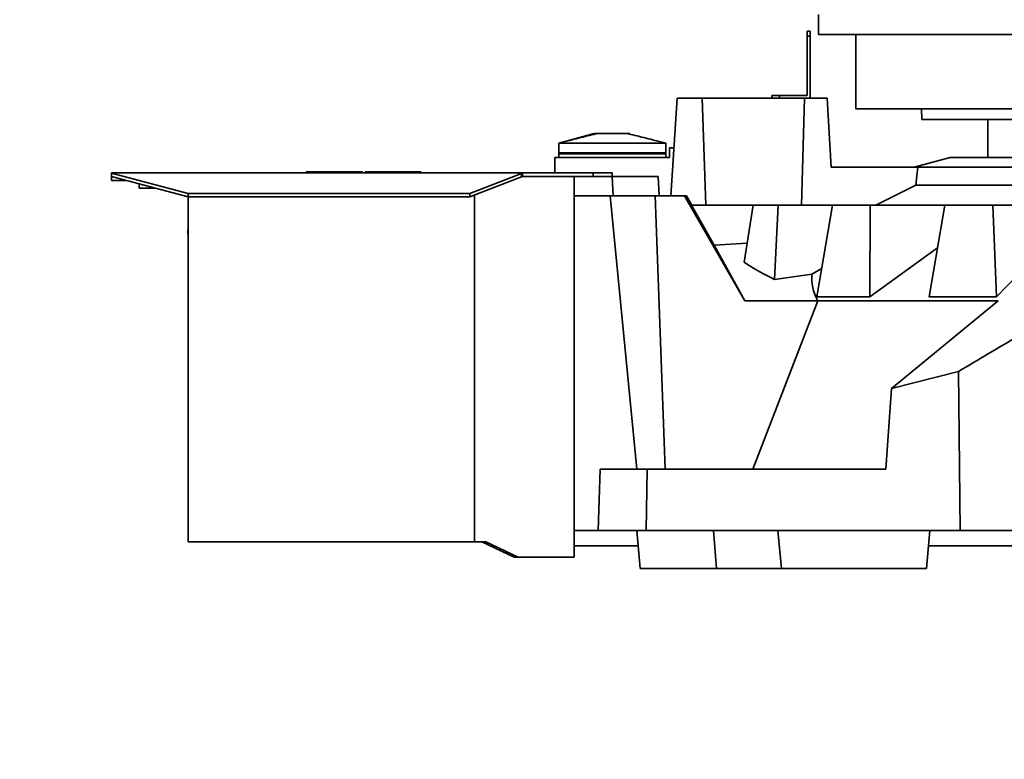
# Model space of a CAD drawing. Header units: millimetres. Extents: x 0 to 14900, y 0 to 10500.
# Tile 4 of 47: x 2723 to 3238, y 5347 to 5734. Entities that reach past the tile are written whole.
import ezdxf

# ---------------------------------------------------------------- set-up
doc = ezdxf.new("R2010")
doc.units = ezdxf.units.MM
doc.header["$LTSCALE"] = 25
doc.layers.add('THICK_LINE', color=7, linetype='Continuous')
doc.styles.add('SLDTEXTSTYLE0', font='TXT', dxfattribs={"width": 0.605})
doc.dimstyles.new('SLDDIMSTYLE0', dxfattribs={"dimtxt": 87.5, "dimasz": 87.5, "dimexe": 0, "dimexo": 0.0625, "dimgap": 21.875, "dimtad": 1, "dimdec": 0, "dimrnd": 1e-09, "dimzin": 12, "dimdsep": 46, "dimtxsty": 'SLDTEXTSTYLE0', "dimsah": 1, "dimcen": 0.09, "dimadec": 0, "dimazin": 3, "dimtfac": 1, "dimtofl": 0, "dimtmove": 0, "dimatfit": 3, "dimfxl": 1, "dimfrac": 2, "dimtolj": 1, "dimtzin": 12, "dimarcsym": 0})

# ---------------------------------------------------------------- blocks, each defined once
blk = doc.blocks.new('_D_1')
at = {"layer": 'THICK_LINE'}
for p, q in [((2216.18, 6176.76), (2216.18, 4745.63)), ((3403.18, 5320.39), (3403.18, 4745.63)), ((2216.18, 4783.13), (3403.18, 4783.13))]:
    blk.add_line(p, q, dxfattribs=at)
for points in [[(2216.18, 4783.13), (2303.68, 4770.63), (2303.68, 4795.63)], [(3403.18, 4783.13), (3315.68, 4795.63), (3315.68, 4770.63)]]:
    blk.add_solid(points, dxfattribs=at)
at = {"layer": 'THICK_LINE', "insert": (2675.99, 4895.92), "char_height": 87.5, "attachment_point": 1, "style": 'SLDTEXTSTYLE0'}
blk.add_mtext('1187', dxfattribs=at)
blk = doc.blocks.new('_D_2')
at = {"layer": 'THICK_LINE'}
for p, q in [((1435.33, 6783.94), (1435.33, 4499.9)), ((3403.18, 5320.39), (3403.18, 4499.9)), ((1435.33, 4537.4), (3403.18, 4537.4))]:
    blk.add_line(p, q, dxfattribs=at)
for points in [[(1435.33, 4537.4), (1522.83, 4524.9), (1522.83, 4549.9)], [(3403.18, 4537.4), (3315.68, 4549.9), (3315.68, 4524.9)]]:
    blk.add_solid(points, dxfattribs=at)
at = {"layer": 'THICK_LINE', "insert": (2285.57, 4650.19), "char_height": 87.5, "attachment_point": 1, "style": 'SLDTEXTSTYLE0'}
blk.add_mtext('1968', dxfattribs=at)

msp = doc.modelspace()

# ---------------------------------------------------------------- linework, layer by layer
at = {"color": 7, "linetype": 'Continuous', "lineweight": 35}
for p, q in [((3141.1793122, 5736.5106582), (3141.1793122, 5731.1605911)), ((3141.1750509, 5731.1605911), (3141.1750509, 5726.1605911)), ((3141.1793122, 5731.1605911), (3141.1750509, 5731.1605911)), ((3135.1750509, 5727.7605911), (3136.6750509, 5727.7605911)), ((3135.1750509, 5725.2605911), (3135.1750509, 5727.7605911)), ((3135.1750509, 5694.2605911), (3135.1750509, 5725.2605911)), ((3136.6750509, 5725.2605911), (3135.1750509, 5725.2605911)), ((3136.6750509, 5727.7605911), (3136.6750509, 5725.2605911)), ((3136.6750509, 5692.7605911), (3136.6750509, 5725.2605911)), ((3665.1750509, 5726.1605911), (3141.1750509, 5726.1605911)), ((3160.6750509, 5726.1605911), (3160.6750509, 5687.1605911)), ((3116.6750509, 5692.7605911), (3116.6750509, 5694.2605911)), ((3116.6750509, 5694.2605911), (3120.6750509, 5694.2605911)), ((3120.6750509, 5694.2605911), (3120.6750509, 5692.7605911)), ((3120.6750509, 5694.2605911), (3135.1750509, 5694.2605911)), ((3063.8031728, 5641.7605911), (3067.2372708, 5692.7605911)), ((3080.2372708, 5692.7605911), (3067.2372708, 5692.7605911)), ((3082.2308443, 5636.7605911), (3080.2372708, 5692.7605911)), ((3133.8508128, 5692.7605911), (3080.2372708, 5692.7605911)), ((3132.2356887, 5636.7605911), (3133.8508128, 5692.7605911)), ((3145.5780095, 5692.7605911), (3133.8508128, 5692.7605911)), ((3147.6997965, 5656.7605911), (3145.5780095, 5692.7605911)), ((3645.6750509, 5687.1605911), (3160.6750509, 5687.1605911)), ((3194.9439584, 5687.1605911), (3195.1750509, 5681.6605911)), ((3611.1750509, 5681.6605911), (3195.1750509, 5681.6605911)), ((3229.6750509, 5681.6605911), (3229.6750509, 5661.7605911)), ((3023.6750509, 5674.2605911), (3005.1750509, 5669.2605911)), ((3023.9276871, 5674.2605911), (3025.2747805, 5674.2605911)), ((3030.9987549, 5674.2605911), (3025.2747805, 5674.2605911)), ((3030.9987549, 5674.2605911), (3035.3513468, 5674.2605911)), ((3035.3513468, 5674.2605911), (3041.0753212, 5674.2605911)), ((3042.4224146, 5674.2605911), (3041.0753212, 5674.2605911)), ((3005.1750509, 5669.2605911), (3061.1750509, 5669.2605911)), ((3005.1750509, 5664.2605911), (3005.1750509, 5669.2605911)), ((3061.1750509, 5664.2605911), (3061.1750509, 5669.2605911)), ((3005.1750509, 5664.2605911), (3061.1750509, 5664.2605911)), ((3005.3090255, 5663.7605911), (3005.1750509, 5664.2605911)), ((3005.1750509, 5661.7605911), (3005.1750509, 5663.7605911)), ((3061.1750509, 5663.7605911), (3005.1750509, 5663.7605911)), ((3061.0410763, 5663.7605911), (3061.1750509, 5664.2605911)), ((3061.1750509, 5661.7605911), (3061.1750509, 5663.7605911)), ((3063.1750509, 5661.7605911), (3063.1750509, 5666.7605911)), ((3063.1750509, 5666.7605911), (3065.4865542, 5666.7605911)), ((3003.1750509, 5661.7605911), (3063.1750509, 5661.7605911)), ((3003.1750509, 5661.7605911), (3003.1750509, 5653.7605911)), ((3209.945128, 5661.7605911), (3191.1750509, 5656.7605911)), ((3596.4049737, 5661.7605911), (3209.945128, 5661.7605911)), ((2771.1763712, 5653.7605911), (2771.1763712, 5653.5732067)), ((2771.1763712, 5653.7605911), (2985.9317582, 5653.7605911)), ((2771.1763712, 5653.5732067), (2811.1763712, 5643.0077501)), ((2771.1763712, 5653.5732067), (2771.1763712, 5651.7605911)), ((2873.0483943, 5654.2605911), (2873.0483943, 5653.7605911)), ((2873.0483943, 5654.2605911), (2902.4325509, 5654.2605911)), ((2902.4325509, 5654.2605911), (2902.4325509, 5653.7605911)), ((2903.9175509, 5654.2605911), (2903.9175509, 5653.7605911)), ((2903.9175509, 5654.2605911), (2909.3894826, 5654.2605911)), ((2909.3894826, 5654.2605911), (2909.3894826, 5653.7605911)), ((2909.3894826, 5654.2605911), (2933.0100509, 5654.2605911)), ((2933.0100509, 5654.2605911), (2933.0100509, 5653.7605911)), ((2958.5919232, 5643.0077501), (2985.6871452, 5653.3858222)), ((2985.6871452, 5651.5732067), (2985.6871452, 5653.3858222)), ((2986.1763712, 5653.7605911), (2985.9317582, 5653.7605911)), ((2986.1763712, 5653.7605911), (2986.1763712, 5651.7605911)), ((2986.1763712, 5653.7605911), (3023.1763712, 5653.7605911)), ((3023.1763712, 5653.7605911), (3023.1763712, 5651.7605911)), ((3023.1763712, 5653.7605911), (3033.1763712, 5653.7605911)), ((3033.1763712, 5653.7605911), (3033.1763712, 5651.7605911)), ((3147.6997965, 5656.7605911), (3193.1398913, 5656.7605911)), ((3193.1398913, 5656.7605911), (3615.1750509, 5656.7605911)), ((2771.1763712, 5651.7605911), (2811.1763712, 5641.1951345)), ((2771.1763712, 5651.7605911), (2771.1763712, 5649.7605911)), ((2771.1763712, 5649.7605911), (2778.7482163, 5649.7605911)), ((2785.6513712, 5647.9372165), (2785.6513712, 5645.6805911)), ((2958.5919232, 5641.1951345), (2985.6871452, 5651.5732067)), ((2985.6871452, 5651.5732067), (2986.1763712, 5651.7605911)), ((2986.1763712, 5651.7605911), (3023.1763712, 5651.7605911)), ((3013.1750509, 5651.7605911), (3013.1750509, 5452.7605911)), ((3023.1763712, 5651.7605911), (3033.1763712, 5651.7605911)), ((3033.1750509, 5651.7605911), (3033.6991287, 5641.7605911)), ((3057.1750509, 5651.7605911), (3033.1763712, 5651.7605911)), ((3057.1750509, 5651.7605911), (3057.6991287, 5641.7605911)), ((3171.159274, 5636.7605911), (3192.0725383, 5647.3824751)), ((3192.0725383, 5647.3824751), (3613.7324376, 5647.3824751)), ((2794.1947802, 5645.6805911), (2785.6513712, 5645.6805911)), ((2811.1763712, 5643.0077501), (2958.5919232, 5643.0077501)), ((2811.1763712, 5643.0077501), (2811.1763712, 5641.1951345)), ((2958.5919232, 5643.0077501), (2958.5919232, 5641.1951345)), ((2811.1763712, 5641.1951345), (2958.5919232, 5641.1951345)), ((2811.1763712, 5641.1951345), (2811.1763712, 5460.7605911)), ((2961.0415372, 5642.1333911), (2961.0415372, 5460.7605911)), ((3013.1750509, 5641.7605911), (3032.1383351, 5641.7605911)), ((3032.1383351, 5641.7605911), (3046.0868029, 5498.7605911)), ((3032.1383351, 5641.7605911), (3055.6819064, 5641.7605911)), ((3055.6819064, 5641.7605911), (3060.8640821, 5498.7605911)), ((3055.6819064, 5641.7605911), (3070.9243753, 5641.7605911)), ((3070.9243753, 5641.7605911), (3102.6455058, 5586.7605911)), ((3070.9243753, 5641.7605911), (3072.0024583, 5641.7605911)), ((3072.0024583, 5641.7605911), (3074.887434, 5636.7605911)), ((3074.6750509, 5636.7605911), (3086.5901143, 5616.000652)), ((3074.6750509, 5636.7605911), (3107.0020896, 5636.7605911)), ((3102.2618339, 5607.0399265), (3107.0020896, 5636.7605911)), ((3119.9790069, 5636.7605911), (3107.0020896, 5636.7605911)), ((3118.014157, 5598.0033792), (3119.9790069, 5636.7605911)), ((3148.45441, 5636.7605911), (3119.9790069, 5636.7605911)), ((3140.2707094, 5588.9522175), (3148.45441, 5636.7605911)), ((3168.1918478, 5636.7605911), (3148.45441, 5636.7605911)), ((3167.9047557, 5588.9522175), (3168.1918478, 5636.7605911)), ((3207.2655212, 5636.7605911), (3168.1918478, 5636.7605911)), ((3199.0626468, 5588.9522175), (3207.2655212, 5636.7605911)), ((3232.4184058, 5636.7605911), (3207.2655212, 5636.7605911)), ((3234.2787667, 5588.9522175), (3232.4184058, 5636.7605911)), ((3271.0858145, 5636.7605911), (3232.4184058, 5636.7605911)), ((2811.0763712, 5626.7605911), (2811.1763712, 5626.7605911)), ((2811.0763712, 5626.7135158), (2811.1763712, 5626.7135158)), ((3271.7690797, 5627.7729253), (3234.2787667, 5588.9522175)), ((2811.0763712, 5625.3232914), (2811.1763712, 5625.3232914)), ((2811.0763712, 5623.8118731), (2811.1763712, 5623.8118731)), ((2811.0763712, 5623.8118731), (2811.0763712, 5621.7605911)), ((2811.0763712, 5621.7605911), (2811.1763712, 5621.7605911)), ((3086.5901143, 5616.000652), (3103.8326118, 5616.8884593)), ((3102.6455058, 5586.7605911), (3086.5901143, 5616.000652)), ((3203.4556269, 5614.5555877), (3167.9047557, 5588.9522175)), ((3142.7860958, 5603.6468575), (3137.6862004, 5600.6763796)), ((3118.014157, 5598.0033792), (3137.6862004, 5600.6763796)), ((3140.7340414, 5586.7605911), (3102.6455058, 5586.7605911)), ((3140.7340414, 5586.7605911), (3106.6771394, 5498.7605911)), ((3167.9047557, 5588.9522175), (3140.2707094, 5588.9522175)), ((3140.7340414, 5586.7605911), (3235.0986634, 5586.7605911)), ((3179.2981528, 5540.9779991), (3235.0986634, 5586.7605911)), ((3234.2787667, 5588.9522175), (3199.0626468, 5588.9522175)), ((3214.3083783, 5549.8291571), (3179.2981528, 5540.9779991)), ((3215.3213894, 5466.7605911), (3214.3083783, 5549.8291571)), ((2811.0763712, 5546.8246936), (2811.1763712, 5546.8246936)), ((2811.0763712, 5546.7605911), (2811.1763712, 5546.7605911)), ((2811.0763712, 5545.4645174), (2811.1763712, 5545.4645174)), ((2811.0763712, 5544.3887962), (2811.1763712, 5544.3887962)), ((2811.0763712, 5543.1928828), (2811.1763712, 5543.1928828)), ((2811.0763712, 5541.7605911), (2811.1763712, 5541.7605911)), ((2811.0763712, 5541.6964885), (2811.1763712, 5541.6964885)), ((3179.2981528, 5540.9779991), (3176.3920734, 5498.7605911)), ((3025.7560016, 5466.7605911), (3026.8734663, 5498.7605911)), ((3026.8734663, 5498.7605911), (3051.464344, 5498.7605911)), ((3051.464344, 5498.7605911), (3051.001475, 5466.7605911)), ((3051.464344, 5498.7605911), (3176.3920734, 5498.7605911)), ((3013.1750509, 5466.7605911), (3025.7560016, 5466.7605911)), ((3051.001475, 5466.7605911), (3025.7560016, 5466.7605911)), ((3046.0839415, 5466.7605911), (3047.8337147, 5446.7605911)), ((3215.3213894, 5466.7605911), (3051.001475, 5466.7605911)), ((3087.7673265, 5446.7605911), (3086.1114835, 5466.7605911)), ((3119.920706, 5466.7605911), (3121.6704793, 5446.7605911)), ((3197.6704793, 5446.7605911), (3199.4202525, 5466.7605911)), ((3271.1542265, 5466.7605911), (3215.3213894, 5466.7605911)), ((2961.0415372, 5460.7605911), (2811.1763712, 5460.7605911)), ((2967.0415372, 5460.7605911), (2961.0415372, 5460.7605911)), ((2964.9202169, 5460.7605911), (2981.8907796, 5452.7605911)), ((2967.0415372, 5460.7605911), (2984.0121, 5452.7605911)), ((3046.7925996, 5458.6605911), (3013.1750509, 5458.6605911)), ((3511.1763712, 5458.6605911), (3198.7115944, 5458.6605911)), ((2984.0121, 5452.7605911), (2981.8907796, 5452.7605911)), ((2984.0121, 5452.7605911), (3011.4176915, 5452.7605911)), ((3011.4176915, 5452.7605911), (3013.1750509, 5452.7605911)), ((3087.7673265, 5446.7605911), (3047.8337147, 5446.7605911)), ((3121.7197066, 5446.7605911), (3087.7673265, 5446.7605911)), ((3197.6704793, 5446.7605911), (3121.6704793, 5446.7605911))]:
    msp.add_line(p, q, dxfattribs=at)
at = {"color": 7, "linetype": 'Continuous', "lineweight": 35, "flags": 128}
msp.add_lwpolyline([(3192.0725383, 5647.3824751), (3192.619791, 5652.1922718), (3193.1398913, 5656.7605911)], dxfattribs=at)
at = {"color": 7, "linetype": 'Continuous', "lineweight": 35}
for centre, major_axis, ratio, start_param, end_param in [((3403.1750509, 5634.306048), (320.1512525, 0), 0.2494449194, 3.4900237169, 3.6134913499), ((3403.1750509, 5598.5109043), (265.5953675, 0), 0.2879135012, 3.1132703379, 3.2958660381)]:
    msp.add_ellipse(centre, major_axis=major_axis, ratio=ratio, start_param=start_param, end_param=end_param, dxfattribs=at)
for points, knots in [([(3005.1750509, 5669.2605911), (3008.2315994, 5670.0361959), (3014.3447262, 5671.5874132), (3021.0369834, 5673.3215829), (3024.6899145, 5674.1309969), (3025.2747805, 5674.2605911)], [0, 0, 0, 0, 0.4564872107, 0.9129788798, 1, 1, 1, 1]), ([(3061.1750509, 5669.2605911), (3058.1185024, 5670.0361959), (3052.0053755, 5671.5874132), (3045.3131183, 5673.3215829), (3041.6601872, 5674.1309969), (3041.0753212, 5674.2605911)], [0, 0, 0, 0, 0.4564872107, 0.9129788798, 1, 1, 1, 1]), ([(2985.6871452, 5653.3858222), (2985.7288196, 5653.4485337), (2985.8117297, 5653.5732967), (2985.8918901, 5653.6983802), (2985.9317582, 5653.7605911)], [0, 0, 0, 0, 0.5026451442, 1, 1, 1, 1]), ([(3277.6537578, 5586.7605911), (3267.0637689, 5580.6932764), (3245.8829236, 5568.5581499), (3224.8335142, 5556.0723251), (3214.3083783, 5549.8291571)], [0, 0, 0, 0, 0.4999795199, 1, 1, 1, 1])]:
    msp.add_open_spline(points, degree=3, knots=knots, dxfattribs=at)
at = {"layer": 'THICK_LINE'}
msp.add_arc((3753.1750509, 6226.7605911), 1601.316885, 102.9321895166, 200.0678104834, dxfattribs=at)

# ---------------------------------------------------------------- dimensions: what is measured, and where the dimension line sits
for base, p1, picture, middle in [((3403.1750509, 4537.396173), (1435.3343214, 6833.9370553), '_D_2', (2419.2546861, 4537.396173)), ((3403.1750509, 4783.1286384), (2216.1750509, 6226.7605911), '_D_1', (2809.6750509, 4783.1286384))]:
    dim = msp.add_linear_dim(base=base, p1=p1, p2=(3403.1750509, 5370.3909731), dimstyle='SLDDIMSTYLE0', dxfattribs=at)
    dim.commit()
    dim.dimension.update_dxf_attribs({"geometry": picture, "text_midpoint": middle, "dimtype": 160})

doc.saveas('drawing.dxf')
